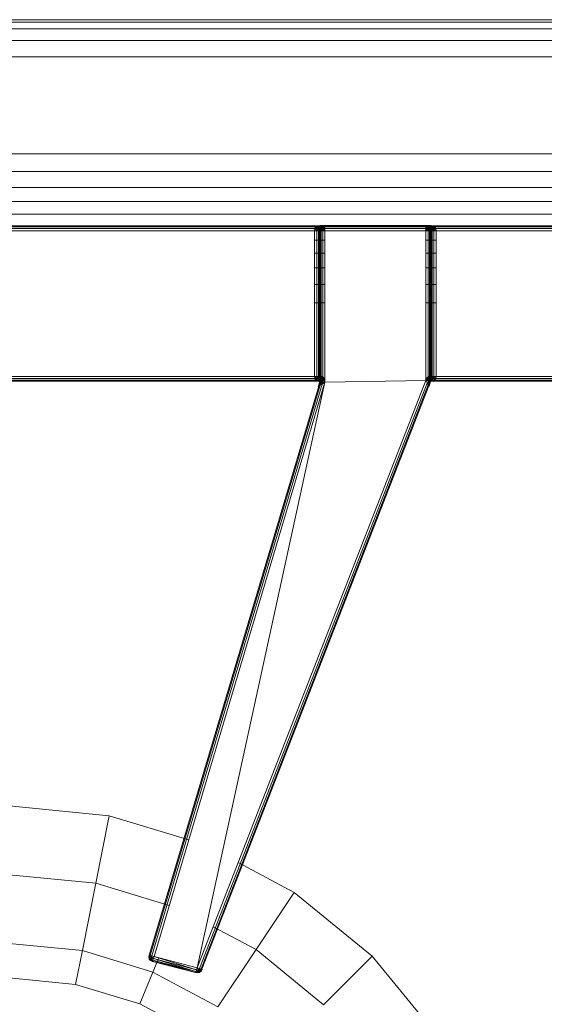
# Model space of a CAD drawing. Header units: millimetres. Extents: x 1 to 3476, y -521 to 159.
# Tile 129 of 130: x 3310 to 3371, y -116 to -1. Entities that reach past the tile are written whole.
import ezdxf

# ---------------------------------------------------------------- set-up
doc = ezdxf.new("R2010")
doc.units = ezdxf.units.MM
doc.layers.add('VG491211CA_dwg', color=8, linetype='Continuous', lineweight=9)

# ---------------------------------------------------------------- blocks, each defined once
blk = doc.blocks.new('VG491211CA_dwg-300031-Poziom 1')
at = {"color": 18, "lineweight": 9}
for p, q in [((903.79, -0.74), (5.07, -0.74)), ((903.79, -1.01), (5.07, -1.01)), ((903.79, -1.82), (5.07, -1.82)), ((5.07, -3.17), (903.79, -3.17)), ((5.07, -5.06), (903.79, -5.06)), ((881.44, -16.42), (27.42, -16.42)), ((881.44, -18.48), (27.42, -18.48)), ((881.44, -20.34), (27.42, -20.34)), ((27.42, -22), (881.44, -22)), ((27.42, -23.47), (881.44, -23.47)), ((776.76, -24.86), (706.93, -24.86)), ((776.57, -24.97), (707.12, -24.97)), ((707.23, -25.16), (776.46, -25.16)), ((776.42, -25.42), (776.46, -25.16)), ((776.46, -25.16), (776.57, -24.97)), ((776.72, -25.42), (776.46, -25.16)), ((776.46, -25.16), (776.72, -25.16)), ((776.46, -25.16), (776.69, -25.42)), ((776.76, -24.86), (776.57, -24.97)), ((776.57, -24.97), (776.82, -24.95)), ((776.76, -25.15), (776.57, -24.97)), ((776.57, -24.97), (776.72, -25.16)), ((776.72, -25.16), (776.69, -25.42)), ((776.82, -24.95), (776.72, -25.16)), ((776.72, -25.42), (776.76, -25.15)), ((776.72, -25.16), (776.91, -25.17)), ((776.72, -25.16), (776.87, -25.42)), ((777.02, -24.82), (776.76, -24.86)), ((776.76, -24.86), (777.02, -24.82)), ((777.01, -24.85), (776.76, -24.86)), ((776.76, -24.86), (776.82, -24.95)), ((776.76, -24.86), (777.02, -24.89)), ((776.76, -25.15), (776.84, -24.98)), ((777.02, -25.16), (776.76, -25.15)), ((777.02, -25.42), (776.76, -25.15)), ((777.01, -24.85), (776.82, -24.95)), ((776.82, -24.95), (777.02, -24.93)), ((776.82, -24.95), (776.91, -25.17)), ((776.84, -24.98), (777.02, -24.89)), ((777.02, -25.01), (776.84, -24.98)), ((777.02, -25.16), (776.84, -24.98)), ((776.91, -25.17), (776.87, -25.42)), ((776.87, -25.42), (777.02, -25.17)), ((777.02, -24.93), (776.91, -25.17)), ((776.91, -25.17), (777.02, -25.17)), ((776.99, -25.42), (777.06, -25.16)), ((776.99, -25.42), (777.02, -25.17)), ((777.29, -24.82), (777.01, -24.85)), ((777.02, -24.82), (777.01, -24.85)), ((777.18, -24.85), (777.01, -24.85)), ((777.01, -24.85), (777.02, -24.93)), ((777.29, -24.82), (777.02, -24.82)), ((777.02, -24.82), (777.02, -24.89)), ((777.02, -24.82), (777.29, -24.86)), ((777.02, -24.82), (790.01, -24.82)), ((777.02, -24.93), (777.18, -24.85)), ((777.02, -24.89), (777.29, -24.86)), ((777.02, -24.89), (777.02, -25.01)), ((777.02, -24.89), (777.21, -24.98)), ((777.02, -25.17), (777.02, -24.93)), ((777.14, -24.96), (777.02, -24.93)), ((777.02, -25.17), (777.14, -24.96)), ((777.02, -25.17), (777.17, -24.97)), ((777.21, -24.98), (777.02, -25.01)), ((777.21, -24.98), (777.02, -25.16)), ((777.02, -25.01), (777.02, -25.16)), ((777.29, -25.15), (777.02, -25.16)), ((777.29, -25.15), (777.02, -25.42)), ((777.02, -25.42), (777.06, -25.16)), ((777.06, -25.16), (777.02, -25.42)), ((777.02, -25.17), (777.06, -25.16)), ((777.02, -25.16), (777.02, -25.42)), ((777.02, -25.42), (777.1, -25.18)), ((777.06, -25.16), (777.17, -24.97)), ((777.17, -24.97), (777.06, -25.16)), ((777.06, -25.16), (777.19, -24.99)), ((777.06, -25.16), (777.1, -25.18)), ((777.1, -25.18), (777.06, -25.42)), ((777.06, -25.42), (777.19, -25.21)), ((777.19, -24.99), (777.1, -25.18)), ((777.1, -25.18), (777.25, -25.04)), ((777.1, -25.18), (777.19, -25.21)), ((777.14, -24.96), (777.18, -24.85)), ((777.14, -24.96), (777.31, -24.85)), ((777.17, -24.97), (777.14, -24.96)), ((777.17, -24.97), (777.31, -24.85)), ((777.36, -24.86), (777.17, -24.97)), ((777.17, -24.97), (777.36, -24.86)), ((777.19, -24.99), (777.17, -24.97)), ((777.17, -25.42), (777.19, -25.21)), ((777.18, -24.85), (777.47, -24.82)), ((777.29, -24.82), (777.18, -24.85)), ((777.31, -24.85), (777.18, -24.85)), ((777.36, -24.86), (777.19, -24.99)), ((777.38, -24.89), (777.19, -24.99)), ((777.25, -25.04), (777.19, -24.99)), ((777.19, -25.21), (777.25, -25.04)), ((777.19, -25.21), (777.38, -25.18)), ((777.36, -25.42), (777.19, -25.21)), ((777.29, -24.86), (777.21, -24.98)), ((777.47, -24.97), (777.21, -24.98)), ((777.21, -24.98), (777.29, -25.15)), ((777.38, -24.89), (777.25, -25.04)), ((777.25, -25.04), (777.42, -24.99)), ((777.38, -25.18), (777.25, -25.04)), ((777.47, -24.82), (777.29, -24.82)), ((777.29, -24.86), (777.47, -24.97)), ((777.29, -24.86), (789.75, -24.86)), ((777.47, -24.97), (777.29, -25.15)), ((777.29, -25.15), (777.32, -25.42)), ((777.59, -25.16), (777.29, -25.15)), ((777.31, -24.85), (777.47, -24.82)), ((777.31, -24.85), (777.59, -24.82)), ((777.36, -24.86), (777.31, -24.85)), ((777.32, -25.42), (777.59, -25.16)), ((777.62, -24.82), (777.36, -24.86)), ((777.36, -24.86), (777.62, -24.82)), ((777.36, -24.86), (777.59, -24.82)), ((777.38, -24.89), (777.36, -24.86)), ((777.36, -25.42), (777.38, -25.18)), ((777.62, -24.82), (777.38, -24.89)), ((777.62, -24.86), (777.38, -24.89)), ((777.42, -24.99), (777.38, -24.89)), ((777.38, -25.18), (777.42, -24.99)), ((777.38, -25.18), (777.62, -25.16)), ((777.62, -25.42), (777.38, -25.18)), ((777.62, -24.86), (777.42, -24.99)), ((777.42, -24.99), (777.62, -24.97)), ((777.62, -25.16), (777.42, -24.99)), ((777.59, -24.82), (777.47, -24.82)), ((777.59, -25.16), (777.47, -24.97)), ((777.47, -24.97), (789.56, -24.97)), ((777.62, -24.82), (777.59, -24.82)), ((789.45, -25.16), (777.59, -25.16)), ((789.41, -24.82), (777.62, -24.82)), ((777.62, -24.82), (777.62, -24.86)), ((789.41, -24.86), (777.62, -24.86)), ((777.62, -24.86), (777.62, -24.97)), ((777.62, -24.97), (789.41, -24.97)), ((777.62, -24.97), (777.62, -25.16)), ((777.62, -25.16), (789.41, -25.16)), ((777.62, -25.16), (777.62, -25.42)), ((789.41, -24.82), (789.67, -24.86)), ((789.67, -24.86), (789.41, -24.82)), ((789.41, -24.86), (789.41, -24.82)), ((789.41, -24.82), (789.66, -24.89)), ((789.45, -24.82), (789.41, -24.82)), ((789.41, -24.97), (789.41, -24.86)), ((789.66, -24.89), (789.41, -24.86)), ((789.41, -24.86), (789.62, -24.99)), ((789.41, -25.16), (789.41, -24.97)), ((789.41, -24.97), (789.62, -24.99)), ((789.41, -25.16), (789.62, -24.99)), ((789.41, -25.42), (789.41, -25.16)), ((789.41, -25.16), (789.66, -25.18)), ((789.41, -25.42), (789.66, -25.18)), ((789.45, -24.82), (789.73, -24.85)), ((789.56, -24.82), (789.45, -24.82)), ((789.45, -24.82), (789.67, -24.86)), ((789.56, -24.97), (789.45, -25.16)), ((789.75, -25.15), (789.45, -25.16)), ((789.71, -25.42), (789.45, -25.16)), ((789.75, -24.82), (789.56, -24.82)), ((789.56, -24.82), (789.86, -24.85)), ((789.56, -24.82), (789.73, -24.85)), ((789.56, -24.97), (789.75, -24.86)), ((789.83, -24.98), (789.56, -24.97)), ((789.75, -25.15), (789.56, -24.97)), ((789.66, -24.89), (789.62, -24.99)), ((789.62, -24.99), (789.79, -25.04)), ((789.62, -24.99), (789.66, -25.18)), ((789.67, -24.86), (789.66, -24.89)), ((789.84, -24.99), (789.66, -24.89)), ((789.66, -24.89), (789.79, -25.04)), ((789.66, -25.18), (789.79, -25.04)), ((789.66, -25.18), (789.84, -25.21)), ((789.66, -25.18), (789.67, -25.42)), ((789.73, -24.85), (789.67, -24.86)), ((789.67, -24.86), (789.86, -24.97)), ((789.86, -24.97), (789.67, -24.86)), ((789.67, -24.86), (789.84, -24.99)), ((789.67, -25.42), (789.84, -25.21)), ((789.71, -25.42), (789.75, -25.15)), ((789.73, -24.85), (789.9, -24.96)), ((789.86, -24.85), (789.73, -24.85)), ((789.73, -24.85), (789.86, -24.97)), ((790.03, -24.85), (789.75, -24.82)), ((789.75, -24.82), (789.86, -24.85)), ((790.01, -24.82), (789.75, -24.82)), ((789.75, -24.86), (790.01, -24.82)), ((789.75, -24.86), (789.83, -24.98)), ((789.75, -24.86), (790.01, -24.89)), ((789.75, -25.15), (789.83, -24.98)), ((790.01, -25.16), (789.75, -25.15)), ((790.01, -25.42), (789.75, -25.15)), ((789.79, -25.04), (789.84, -24.99)), ((789.79, -25.04), (789.84, -25.21)), ((789.94, -25.18), (789.79, -25.04)), ((789.83, -24.98), (790.01, -24.89)), ((790.01, -25.01), (789.83, -24.98)), ((790.01, -25.16), (789.83, -24.98)), ((789.84, -24.99), (789.86, -24.97)), ((789.94, -25.18), (789.84, -24.99)), ((789.97, -25.16), (789.84, -24.99)), ((789.84, -25.21), (789.94, -25.18)), ((789.84, -25.21), (789.86, -25.42)), ((789.97, -25.42), (789.84, -25.21)), ((790.03, -24.85), (789.86, -24.85)), ((789.86, -24.85), (790.01, -24.93)), ((789.86, -24.85), (789.9, -24.96)), ((789.86, -24.97), (789.9, -24.96)), ((789.97, -25.16), (789.86, -24.97)), ((789.86, -24.97), (789.97, -25.16)), ((789.86, -24.97), (790.01, -25.17)), ((789.9, -24.96), (790.01, -24.93)), ((789.9, -24.96), (790.01, -25.17)), ((789.94, -25.18), (789.97, -25.16)), ((789.97, -25.42), (789.94, -25.18)), ((790.01, -25.42), (789.94, -25.18)), ((790.01, -25.42), (789.97, -25.16)), ((789.97, -25.16), (790.01, -25.42)), ((789.97, -25.16), (790.01, -25.17)), ((789.97, -25.16), (790.05, -25.42)), ((790.27, -24.86), (790.01, -24.82)), ((790.01, -24.82), (790.03, -24.85)), ((790.01, -24.82), (790.01, -24.89)), ((790.01, -24.82), (790.27, -24.86)), ((790.03, -24.85), (790.01, -24.93)), ((790.01, -24.89), (790.27, -24.86)), ((790.01, -24.89), (790.01, -25.01)), ((790.01, -24.89), (790.2, -24.98)), ((790.01, -24.93), (790.21, -24.95)), ((790.01, -25.17), (790.01, -24.93)), ((790.13, -25.17), (790.01, -24.93)), ((790.2, -24.98), (790.01, -25.01)), ((790.2, -24.98), (790.01, -25.16)), ((790.01, -25.01), (790.01, -25.16)), ((790.27, -25.15), (790.01, -25.16)), ((790.27, -25.15), (790.01, -25.42)), ((790.01, -25.16), (790.01, -25.42)), ((790.01, -25.17), (790.13, -25.17)), ((790.01, -25.17), (790.16, -25.42)), ((790.01, -25.17), (790.05, -25.42)), ((790.21, -24.95), (790.03, -24.85)), ((790.27, -24.86), (790.03, -24.85)), ((790.13, -25.17), (790.21, -24.95)), ((790.13, -25.17), (790.32, -25.16)), ((790.16, -25.42), (790.13, -25.17)), ((790.16, -25.42), (790.32, -25.16)), ((790.2, -24.98), (790.27, -25.15)), ((790.27, -24.86), (790.21, -24.95)), ((790.21, -24.95), (790.46, -24.97)), ((790.32, -25.16), (790.21, -24.95)), ((790.46, -24.97), (790.27, -24.86)), ((867.02, -24.86), (790.27, -24.86)), ((790.46, -24.97), (790.27, -25.15)), ((790.27, -25.15), (790.31, -25.42)), ((790.57, -25.16), (790.31, -25.42)), ((790.32, -25.16), (790.46, -24.97)), ((790.32, -25.16), (790.57, -25.16)), ((790.35, -25.42), (790.32, -25.16)), ((790.35, -25.42), (790.57, -25.16)), ((867.02, -24.97), (790.46, -24.97)), ((790.46, -24.97), (790.57, -25.16)), ((790.57, -25.16), (867.02, -25.16)), ((790.57, -25.16), (790.61, -25.42)), ((707.27, -25.42), (776.42, -25.42)), ((776.42, -25.42), (776.42, -42.44)), ((776.69, -25.42), (776.42, -25.42)), ((776.69, -25.42), (776.69, -42.44)), ((776.87, -25.42), (776.69, -25.42)), ((777.02, -25.42), (776.72, -25.42)), ((776.99, -25.42), (776.87, -25.42)), ((776.87, -25.42), (776.87, -42.44)), ((776.99, -42.44), (776.99, -25.42)), ((777.02, -25.42), (776.99, -25.42)), ((777.02, -25.42), (777.02, -42.44)), ((777.06, -25.42), (777.02, -25.42)), ((777.02, -42.44), (777.02, -25.42)), ((777.32, -25.42), (777.02, -25.42)), ((777.06, -25.42), (777.06, -42.48)), ((777.17, -25.42), (777.06, -25.42)), ((777.17, -42.61), (777.17, -25.42)), ((777.36, -25.42), (777.17, -25.42)), ((777.36, -42.83), (777.36, -25.42)), ((777.62, -25.42), (777.36, -25.42)), ((777.62, -43.13), (777.62, -25.42)), ((777.62, -25.42), (789.41, -25.42)), ((789.67, -25.42), (789.41, -25.42)), ((789.41, -25.42), (789.41, -42.93)), ((789.86, -25.42), (789.67, -25.42)), ((789.67, -25.42), (789.67, -42.72)), ((790.01, -25.42), (789.71, -25.42)), ((789.86, -25.42), (789.86, -42.56)), ((789.97, -25.42), (789.86, -25.42)), ((789.97, -42.47), (789.97, -25.42)), ((790.01, -25.42), (789.97, -25.42)), ((790.01, -42.44), (790.01, -25.42)), ((790.01, -25.42), (790.01, -42.44)), ((790.05, -25.42), (790.01, -25.42)), ((790.31, -25.42), (790.01, -25.42)), ((790.05, -25.42), (790.05, -42.44)), ((790.16, -25.42), (790.05, -25.42)), ((790.16, -42.44), (790.16, -25.42)), ((790.35, -25.42), (790.16, -25.42)), ((790.61, -25.42), (790.31, -25.42)), ((790.35, -42.44), (790.35, -25.42)), ((790.61, -25.42), (790.35, -25.42)), ((790.61, -42.44), (790.61, -25.42)), ((790.61, -25.42), (867.02, -25.42)), ((777.62, -26.52), (776.42, -26.52)), ((790.61, -26.52), (789.41, -26.52)), ((777.62, -28.04), (776.42, -28.04)), ((790.61, -28.04), (789.41, -28.04)), ((776.42, -29.77), (777.62, -29.77)), ((789.41, -29.77), (790.61, -29.77)), ((776.42, -31.7), (777.62, -31.7)), ((789.41, -31.7), (790.61, -31.7)), ((776.42, -33.84), (777.62, -33.84)), ((789.41, -33.84), (790.61, -33.84)), ((776.42, -42.44), (707.27, -42.44)), ((776.42, -42.44), (776.69, -42.44)), ((776.46, -42.7), (776.42, -42.44)), ((776.42, -42.44), (776.72, -42.44)), ((776.46, -42.7), (776.72, -42.44)), ((776.69, -42.44), (776.46, -42.7)), ((776.69, -42.44), (776.87, -42.44)), ((776.69, -42.44), (776.74, -42.7)), ((776.72, -42.44), (777.02, -42.44)), ((776.76, -42.71), (776.72, -42.44)), ((776.87, -42.44), (776.74, -42.7)), ((776.76, -42.71), (777.02, -42.44)), ((776.87, -42.44), (776.99, -42.44)), ((776.87, -42.44), (776.9, -42.74)), ((776.98, -42.74), (776.87, -42.44)), ((776.98, -42.74), (776.99, -42.44)), ((777.02, -42.44), (776.98, -42.74)), ((776.99, -42.44), (777.02, -42.44)), ((777.02, -42.44), (777.01, -42.74)), ((777.01, -42.74), (777.02, -42.44)), ((777.06, -42.48), (777.01, -42.74)), ((777.02, -42.44), (777.06, -42.48)), ((777.02, -42.44), (777.02, -42.7)), ((777.02, -42.44), (777.29, -42.71)), ((777.02, -42.44), (777.32, -42.44)), ((777.06, -42.48), (777.04, -42.76)), ((777.06, -42.48), (777.17, -42.61)), ((777.32, -42.44), (777.29, -42.71)), ((777.32, -42.44), (777.59, -42.7)), ((789.71, -42.44), (789.45, -42.7)), ((789.86, -42.56), (789.67, -42.72)), ((789.71, -42.44), (790.01, -42.44)), ((789.75, -42.71), (789.71, -42.44)), ((789.75, -42.71), (790.01, -42.44)), ((789.86, -42.56), (789.97, -42.47)), ((789.86, -42.82), (789.86, -42.56)), ((789.96, -42.77), (789.86, -42.56)), ((789.96, -42.77), (789.97, -42.47)), ((789.97, -42.47), (790.01, -42.44)), ((790, -42.74), (789.97, -42.47)), ((790.01, -42.44), (790, -42.74)), ((790, -42.74), (790.01, -42.44)), ((790.01, -42.44), (790.05, -42.44)), ((790.01, -42.44), (790.03, -42.74)), ((790.01, -42.44), (790.01, -42.7)), ((790.01, -42.44), (790.27, -42.71)), ((790.01, -42.44), (790.31, -42.44)), ((790.05, -42.44), (790.03, -42.74)), ((790.05, -42.44), (790.16, -42.44)), ((790.05, -42.44), (790.11, -42.74)), ((790.11, -42.74), (790.16, -42.44)), ((790.16, -42.44), (790.35, -42.44)), ((790.29, -42.7), (790.16, -42.44)), ((790.31, -42.44), (790.27, -42.71)), ((790.29, -42.7), (790.35, -42.44)), ((790.31, -42.44), (790.57, -42.7)), ((790.31, -42.44), (790.61, -42.44)), ((790.35, -42.44), (790.61, -42.44)), ((790.57, -42.7), (790.35, -42.44)), ((790.61, -42.44), (790.57, -42.7)), ((867.02, -42.44), (790.61, -42.44)), ((706.93, -43), (776.76, -43)), ((776.57, -42.89), (707.12, -42.89)), ((776.46, -42.7), (707.23, -42.7)), ((776.9, -43.59), (757.1, -110.13)), ((757.21, -110.16), (777.05, -43.49)), ((757.39, -110.21), (777.29, -43.34)), ((757.65, -110.28), (777.62, -43.13)), ((789.41, -42.93), (762.71, -111.61)), ((762.71, -111.61), (777.62, -43.13)), ((789.58, -43.22), (762.96, -111.68)), ((763.14, -111.73), (789.7, -43.43)), ((763.25, -111.75), (789.77, -43.56)), ((776.57, -42.89), (776.46, -42.7)), ((776.74, -42.7), (776.46, -42.7)), ((776.74, -42.7), (776.57, -42.89)), ((776.57, -42.89), (776.76, -42.71)), ((776.86, -42.93), (776.57, -42.89)), ((776.57, -42.89), (776.76, -43)), ((776.74, -42.7), (776.86, -42.93)), ((776.9, -42.74), (776.74, -42.7)), ((776.76, -42.71), (777.02, -42.7)), ((776.84, -42.88), (776.76, -42.71)), ((776.76, -43), (776.86, -42.93)), ((777.02, -42.97), (776.76, -43)), ((777.02, -43.04), (776.76, -43)), ((776.76, -43), (777.01, -43.04)), ((776.76, -43), (777.02, -43.04)), ((776.84, -42.88), (777.02, -42.7)), ((776.84, -42.88), (777.02, -42.85)), ((777.02, -42.97), (776.84, -42.88)), ((776.85, -43.62), (776.93, -43.33)), ((776.93, -43.33), (776.85, -43.62)), ((776.9, -42.74), (776.86, -42.93)), ((776.99, -43.04), (776.86, -42.93)), ((776.86, -42.93), (777.01, -43.04)), ((776.89, -43.62), (776.93, -43.33)), ((776.9, -42.74), (776.99, -43.04)), ((776.99, -43.04), (776.9, -42.74)), ((776.98, -42.74), (776.9, -42.74)), ((776.96, -43.31), (776.9, -43.59)), ((776.93, -43.33), (776.9, -43.59)), ((777.05, -43.49), (776.9, -43.59)), ((776.93, -43.33), (776.98, -43.04)), ((776.98, -43.04), (776.93, -43.33)), ((776.93, -43.33), (776.96, -43.31)), ((776.97, -43.33), (776.93, -43.33)), ((777.01, -43.04), (776.96, -43.31)), ((776.98, -43.04), (776.96, -43.31)), ((776.96, -43.31), (777.07, -43.27)), ((776.96, -43.31), (777.05, -43.49)), ((776.97, -43.33), (776.99, -43.04)), ((776.97, -43.33), (776.98, -43.04)), ((777.05, -43.33), (776.97, -43.33)), ((777.01, -42.74), (776.98, -43.04)), ((776.98, -43.04), (777.01, -42.74)), ((776.99, -43.04), (776.98, -42.74)), ((776.98, -43.04), (776.98, -42.74)), ((777.01, -42.74), (776.98, -42.74)), ((777.04, -42.76), (776.98, -43.04)), ((776.98, -43.04), (776.99, -43.04)), ((777.01, -43.04), (776.98, -43.04)), ((777.01, -43.04), (776.99, -43.04)), ((777.13, -43.16), (776.99, -43.04)), ((776.99, -43.04), (776.99, -43.04)), ((776.99, -43.04), (777.05, -43.33)), ((777.05, -43.33), (776.99, -43.04)), ((777.04, -42.76), (777.01, -42.74)), ((777.04, -42.76), (777.01, -43.04)), ((777.13, -42.83), (777.01, -43.04)), ((777.01, -43.04), (777.13, -43.16)), ((777.01, -43.04), (777.28, -43.08)), ((777.02, -43.04), (777.01, -43.04)), ((777.09, -43.05), (777.01, -43.04)), ((777.01, -43.04), (777.07, -43.27)), ((777.02, -42.7), (777.02, -42.85)), ((777.02, -42.7), (777.21, -42.88)), ((777.02, -42.7), (777.29, -42.71)), ((777.02, -42.85), (777.21, -42.88)), ((777.02, -42.97), (777.02, -42.85)), ((777.21, -42.88), (777.02, -42.97)), ((777.29, -43), (777.02, -42.97)), ((777.02, -43.04), (777.02, -42.97)), ((777.29, -43), (777.02, -43.04)), ((777.02, -43.04), (777.28, -43.08)), ((777.17, -42.61), (777.04, -42.76)), ((777.13, -42.83), (777.04, -42.76)), ((777.13, -43.16), (777.05, -43.33)), ((777.07, -43.27), (777.05, -43.49)), ((777.05, -43.49), (777.29, -43.34)), ((777.09, -43.05), (777.07, -43.27)), ((777.07, -43.27), (777.31, -43.08)), ((777.29, -43.34), (777.07, -43.27)), ((777.13, -42.83), (777.09, -43.05)), ((777.31, -43.08), (777.09, -43.05)), ((777.17, -42.61), (777.13, -42.83)), ((777.31, -43.08), (777.13, -42.83)), ((777.36, -42.83), (777.13, -42.83)), ((777.28, -43.08), (777.13, -43.16)), ((777.44, -43.19), (777.13, -43.16)), ((777.13, -43.16), (777.2, -43.35)), ((777.36, -42.83), (777.17, -42.61)), ((777.29, -42.71), (777.21, -42.88)), ((777.21, -42.88), (777.47, -42.89)), ((777.29, -43), (777.21, -42.88)), ((777.29, -42.71), (777.59, -42.7)), ((777.29, -42.71), (777.47, -42.89)), ((777.47, -42.89), (777.29, -43)), ((777.29, -43.34), (777.31, -43.08)), ((777.29, -43.34), (777.62, -43.13)), ((777.31, -43.08), (777.36, -42.83)), ((777.62, -43.13), (777.31, -43.08)), ((777.62, -43.13), (777.36, -42.83)), ((777.47, -42.89), (777.59, -42.7)), ((789.41, -42.93), (777.62, -43.13)), ((789.67, -42.72), (789.41, -42.93)), ((789.41, -42.93), (789.75, -42.99)), ((789.41, -42.93), (789.58, -43.22)), ((789.45, -42.7), (789.56, -42.89)), ((789.45, -42.7), (789.75, -42.71)), ((789.56, -42.89), (789.75, -42.71)), ((789.56, -42.89), (789.83, -42.88)), ((789.75, -43), (789.56, -42.89)), ((789.75, -42.99), (789.58, -43.22)), ((789.58, -43.22), (789.79, -43.19)), ((789.58, -43.22), (789.7, -43.43)), ((789.67, -42.72), (789.86, -42.82)), ((789.67, -42.72), (789.75, -42.99)), ((789.7, -43.43), (789.79, -43.19)), ((789.7, -43.43), (789.86, -43.28)), ((789.77, -43.56), (789.7, -43.43)), ((789.73, -43.08), (789.98, -43.04)), ((789.73, -43.08), (790.01, -43.04)), ((789.73, -43.08), (789.77, -43.16)), ((789.75, -42.71), (790.01, -42.7)), ((789.83, -42.88), (789.75, -42.71)), ((789.86, -42.82), (789.75, -42.99)), ((789.75, -43), (789.83, -42.88)), ((790.01, -42.97), (789.75, -43)), ((789.75, -42.99), (789.87, -43.01)), ((789.75, -42.99), (789.79, -43.19)), ((790.01, -43.04), (789.75, -43)), ((789.75, -43.6), (789.79, -43.6)), ((789.95, -43.03), (789.77, -43.32)), ((789.95, -43.04), (789.77, -43.16)), ((789.77, -43.16), (789.98, -43.04)), ((789.77, -43.32), (789.95, -43.04)), ((789.77, -43.32), (789.77, -43.16)), ((789.77, -43.56), (789.86, -43.28)), ((789.77, -43.56), (789.89, -43.32)), ((789.85, -43.32), (789.77, -43.32)), ((789.79, -43.6), (789.77, -43.56)), ((789.79, -43.19), (789.87, -43.01)), ((789.79, -43.19), (789.86, -43.28)), ((789.79, -43.6), (789.89, -43.32)), ((789.89, -43.32), (789.79, -43.6)), ((789.79, -43.6), (789.85, -43.32)), ((789.83, -42.88), (790.01, -42.7)), ((789.83, -42.88), (790.01, -42.85)), ((790.01, -42.97), (789.83, -42.88)), ((789.95, -43.03), (789.85, -43.32)), ((789.89, -43.32), (789.85, -43.32)), ((789.96, -42.77), (789.86, -42.82)), ((789.87, -43.01), (789.86, -42.82)), ((789.86, -43.28), (789.87, -43.01)), ((789.86, -43.28), (789.93, -43.03)), ((789.86, -43.28), (789.96, -43.03)), ((789.86, -43.28), (789.89, -43.32)), ((789.96, -42.77), (789.87, -43.01)), ((789.93, -43.03), (789.87, -43.01)), ((789.89, -43.32), (789.96, -43.03)), ((789.96, -43.03), (789.89, -43.32)), ((789.89, -43.32), (789.95, -43.03)), ((790, -42.74), (789.93, -43.03)), ((789.93, -43.03), (789.96, -42.77)), ((789.96, -43.03), (789.93, -43.03)), ((789.95, -43.04), (790.11, -42.74)), ((790.11, -42.74), (789.95, -43.03)), ((790.03, -42.74), (789.95, -43.03)), ((790, -42.74), (789.95, -43.03)), ((790.14, -42.92), (789.95, -43.04)), ((789.95, -43.04), (789.95, -43.03)), ((789.95, -43.03), (789.96, -43.03)), ((789.98, -43.04), (789.95, -43.04)), ((790, -42.74), (789.96, -43.03)), ((789.96, -43.03), (790, -42.74)), ((790, -42.74), (789.96, -42.77)), ((789.98, -43.04), (790.14, -42.92)), ((789.98, -43.04), (790.27, -43)), ((790.01, -43.04), (789.98, -43.04)), ((790.03, -42.74), (790, -42.74)), ((790.01, -42.7), (790.01, -42.85)), ((790.01, -42.7), (790.2, -42.88)), ((790.01, -42.7), (790.27, -42.71)), ((790.01, -42.85), (790.2, -42.88)), ((790.01, -42.97), (790.01, -42.85)), ((790.2, -42.88), (790.01, -42.97)), ((790.27, -43), (790.01, -42.97)), ((790.01, -43.04), (790.01, -42.97)), ((790.27, -43), (790.01, -43.04)), ((790.01, -43.04), (790.27, -43)), ((790.11, -42.74), (790.03, -42.74)), ((790.29, -42.7), (790.11, -42.74)), ((790.14, -42.92), (790.11, -42.74)), ((790.14, -42.92), (790.29, -42.7)), ((790.46, -42.89), (790.14, -42.92)), ((790.27, -43), (790.14, -42.92)), ((790.27, -42.71), (790.2, -42.88)), ((790.27, -42.71), (790.46, -42.89)), ((790.27, -43), (790.46, -42.89)), ((790.27, -43), (867.02, -43)), ((790.46, -42.89), (790.29, -42.7)), ((790.57, -42.7), (790.29, -42.7)), ((790.57, -42.7), (790.46, -42.89)), ((867.02, -42.89), (790.46, -42.89)), ((867.02, -42.7), (790.57, -42.7)), ((752.41, -93.83), (740.71, -92.68)), ((750.85, -101.71), (752.41, -93.83)), ((761.7, -96.65), (752.41, -93.83)), ((774.04, -102.79), (767.5, -99.29)), ((750.85, -101.71), (740.71, -100.72)), ((749.28, -109.6), (750.85, -101.71)), ((759.42, -104.32), (750.85, -101.71)), ((769.58, -109.47), (774.04, -102.79)), ((783.13, -110.25), (774.04, -102.79)), ((769.58, -109.47), (764.57, -106.8)), ((749.28, -109.6), (740.71, -108.76)), ((748.49, -113.54), (749.28, -109.6)), ((757.52, -112.1), (749.28, -109.6)), ((757.07, -110.12), (757.03, -110.38)), ((757.03, -110.38), (757.07, -110.12)), ((757.03, -110.38), (757.08, -110.59)), ((757.08, -110.59), (757.03, -110.38)), ((757.07, -110.38), (757.03, -110.38)), ((757.03, -110.38), (757.11, -110.58)), ((757.03, -110.38), (757.11, -110.58)), ((757.03, -110.38), (757.07, -110.38)), ((757.07, -110.12), (757.07, -110.38)), ((757.07, -110.12), (757.07, -110.38)), ((757.1, -110.13), (757.07, -110.38)), ((757.07, -110.38), (757.1, -110.13)), ((757.17, -110.36), (757.07, -110.38)), ((757.07, -110.38), (757.17, -110.36)), ((757.07, -110.38), (757.18, -110.54)), ((757.07, -110.38), (757.11, -110.58)), ((757.11, -110.58), (757.07, -110.38)), ((757.07, -110.38), (757.18, -110.54)), ((757.1, -110.13), (757.21, -110.16)), ((757.1, -110.13), (757.17, -110.36)), ((757.1, -110.13), (757.17, -110.36)), ((757.17, -110.36), (757.21, -110.16)), ((757.21, -110.16), (757.17, -110.36)), ((757.39, -110.21), (757.17, -110.36)), ((757.39, -110.21), (757.17, -110.36)), ((757.18, -110.54), (757.17, -110.36)), ((757.17, -110.36), (757.18, -110.54)), ((757.34, -110.45), (757.17, -110.36)), ((757.17, -110.36), (757.34, -110.45)), ((757.34, -110.45), (757.18, -110.54)), ((757.34, -110.45), (757.18, -110.54)), ((757.21, -110.16), (757.39, -110.21)), ((757.32, -110.64), (757.34, -110.45)), ((757.34, -110.45), (757.32, -110.64)), ((757.57, -110.53), (757.32, -110.64)), ((757.57, -110.53), (757.32, -110.64)), ((757.34, -110.45), (757.39, -110.21)), ((757.39, -110.21), (757.34, -110.45)), ((757.65, -110.28), (757.34, -110.45)), ((757.65, -110.28), (757.34, -110.45)), ((757.57, -110.53), (757.34, -110.45)), ((757.34, -110.45), (757.57, -110.53)), ((757.39, -110.21), (757.65, -110.28)), ((757.52, -112.1), (758.21, -110.42)), ((757.57, -110.53), (757.52, -110.71)), ((757.52, -110.71), (757.57, -110.53)), ((757.65, -110.28), (757.57, -110.53)), ((762.54, -112.03), (757.57, -110.53)), ((762.61, -111.85), (757.57, -110.53)), ((757.57, -110.53), (762.54, -112.03)), ((757.57, -110.53), (762.61, -111.85)), ((762.61, -111.85), (757.65, -110.28)), ((762.71, -111.61), (757.65, -110.28)), ((757.65, -110.28), (762.61, -111.85)), ((765.11, -116.16), (769.58, -109.47)), ((777.45, -115.94), (769.58, -109.47)), ((777.45, -115.94), (783.13, -110.25)), ((790.6, -119.34), (783.13, -110.25)), ((757.08, -110.59), (757.11, -110.58)), ((757.11, -110.58), (757.08, -110.59)), ((757.23, -110.75), (757.08, -110.59)), ((757.08, -110.59), (757.23, -110.75)), ((757.11, -110.58), (757.18, -110.54)), ((757.18, -110.54), (757.11, -110.58)), ((757.11, -110.58), (757.26, -110.72)), ((757.23, -110.75), (757.11, -110.58)), ((757.26, -110.72), (757.11, -110.58)), ((757.23, -110.75), (757.11, -110.58)), ((757.18, -110.54), (757.32, -110.64)), ((757.32, -110.64), (757.18, -110.54)), ((757.26, -110.72), (757.18, -110.54)), ((757.26, -110.72), (757.18, -110.54)), ((757.23, -110.75), (757.26, -110.72)), ((757.26, -110.72), (757.23, -110.75)), ((757.47, -110.85), (757.23, -110.75)), ((757.23, -110.75), (757.47, -110.85)), ((757.26, -110.72), (757.32, -110.64)), ((757.32, -110.64), (757.26, -110.72)), ((757.26, -110.72), (757.49, -110.81)), ((757.47, -110.85), (757.26, -110.72)), ((757.49, -110.81), (757.26, -110.72)), ((757.47, -110.85), (757.26, -110.72)), ((757.32, -110.64), (757.52, -110.71)), ((757.52, -110.71), (757.32, -110.64)), ((757.49, -110.81), (757.32, -110.64)), ((757.49, -110.81), (757.32, -110.64)), ((757.49, -110.81), (757.47, -110.85)), ((757.47, -110.85), (757.49, -110.81)), ((757.47, -110.85), (762.49, -112.17)), ((762.49, -112.17), (757.47, -110.85)), ((757.52, -110.71), (757.49, -110.81)), ((757.49, -110.81), (757.52, -110.71)), ((757.49, -110.81), (762.5, -112.14)), ((762.5, -112.14), (757.49, -110.81)), ((757.52, -110.71), (762.54, -112.03)), ((762.54, -112.03), (757.52, -110.71)), ((757.52, -110.71), (762.5, -112.14)), ((762.5, -112.14), (757.52, -110.71)), ((762.61, -111.85), (762.71, -111.61)), ((762.71, -111.61), (762.61, -111.85)), ((762.71, -111.61), (762.96, -111.68)), ((762.71, -111.61), (762.85, -111.9)), ((762.71, -111.61), (762.85, -111.9)), ((762.96, -111.68), (762.85, -111.9)), ((762.85, -111.9), (762.96, -111.68)), ((762.96, -111.68), (763.14, -111.73)), ((762.96, -111.68), (763.05, -111.91)), ((762.96, -111.68), (763.05, -111.91)), ((748.49, -113.54), (740.71, -112.77)), ((755.98, -115.81), (757.52, -112.1)), ((765.11, -116.16), (757.52, -112.1)), ((762.49, -112.17), (762.5, -112.14)), ((762.5, -112.14), (762.49, -112.17)), ((762.49, -112.17), (762.75, -112.16)), ((762.49, -112.17), (762.75, -112.16)), ((762.49, -112.17), (762.76, -112.2)), ((762.76, -112.2), (762.49, -112.17)), ((762.5, -112.14), (762.54, -112.03)), ((762.54, -112.03), (762.5, -112.14)), ((762.5, -112.14), (762.75, -112.06)), ((762.5, -112.14), (762.75, -112.06)), ((762.5, -112.14), (762.75, -112.16)), ((762.75, -112.16), (762.5, -112.14)), ((762.54, -112.03), (762.61, -111.85)), ((762.61, -111.85), (762.54, -112.03)), ((762.54, -112.03), (762.75, -112.06)), ((762.75, -112.06), (762.54, -112.03)), ((762.85, -111.9), (762.61, -111.85)), ((762.61, -111.85), (762.75, -112.06)), ((762.61, -111.85), (762.75, -112.06)), ((762.61, -111.85), (762.85, -111.9)), ((762.85, -111.9), (762.75, -112.06)), ((762.75, -112.06), (762.85, -111.9)), ((762.75, -112.06), (762.93, -112.06)), ((762.93, -112.06), (762.75, -112.06)), ((762.75, -112.06), (762.75, -112.16)), ((762.75, -112.16), (762.93, -112.06)), ((762.75, -112.16), (762.93, -112.06)), ((762.75, -112.16), (762.75, -112.06)), ((762.75, -112.16), (762.97, -112.12)), ((762.97, -112.12), (762.75, -112.16)), ((762.75, -112.16), (762.76, -112.2)), ((762.76, -112.2), (762.75, -112.16)), ((762.76, -112.2), (762.97, -112.12)), ((762.76, -112.2), (762.97, -112.12)), ((762.76, -112.2), (762.98, -112.15)), ((762.98, -112.15), (762.76, -112.2)), ((763.05, -111.91), (762.85, -111.9)), ((762.85, -111.9), (762.93, -112.06)), ((762.85, -111.9), (762.93, -112.06)), ((762.85, -111.9), (763.05, -111.91)), ((762.93, -112.06), (763.05, -111.91)), ((762.93, -112.06), (763.05, -111.91)), ((763.13, -111.97), (762.93, -112.06)), ((763.13, -111.97), (762.93, -112.06)), ((762.97, -112.12), (762.93, -112.06)), ((762.93, -112.06), (762.97, -112.12)), ((763.13, -111.97), (762.97, -112.12)), ((762.97, -112.12), (763.13, -111.97)), ((763.16, -112), (762.97, -112.12)), ((763.16, -112), (762.97, -112.12)), ((762.98, -112.15), (762.97, -112.12)), ((762.97, -112.12), (762.98, -112.15)), ((763.16, -112), (762.98, -112.15)), ((762.98, -112.15), (763.16, -112)), ((763.05, -111.91), (763.14, -111.73)), ((763.05, -111.91), (763.14, -111.73)), ((763.25, -111.75), (763.05, -111.91)), ((763.25, -111.75), (763.05, -111.91)), ((763.05, -111.91), (763.13, -111.97)), ((763.13, -111.97), (763.05, -111.91)), ((763.25, -111.75), (763.13, -111.97)), ((763.13, -111.97), (763.25, -111.75)), ((763.29, -111.76), (763.13, -111.97)), ((763.29, -111.76), (763.13, -111.97)), ((763.13, -111.97), (763.16, -112)), ((763.16, -112), (763.13, -111.97)), ((763.14, -111.73), (763.25, -111.75)), ((763.29, -111.76), (763.16, -112)), ((763.16, -112), (763.29, -111.76)), ((763.29, -111.76), (763.25, -111.75)), ((763.25, -111.75), (763.29, -111.76)), ((755.98, -115.81), (748.49, -113.54)), ((762.88, -119.5), (755.98, -115.81))]:
    blk.add_line(p, q, dxfattribs=at)

msp = doc.modelspace()

# ---------------------------------------------------------------- block references
at = {"layer": 'VG491211CA_dwg', "color": 18}
msp.add_blockref('VG491211CA_dwg-300031-Poziom 1', (2568.19, 0), dxfattribs=at)

doc.saveas('drawing.dxf')
